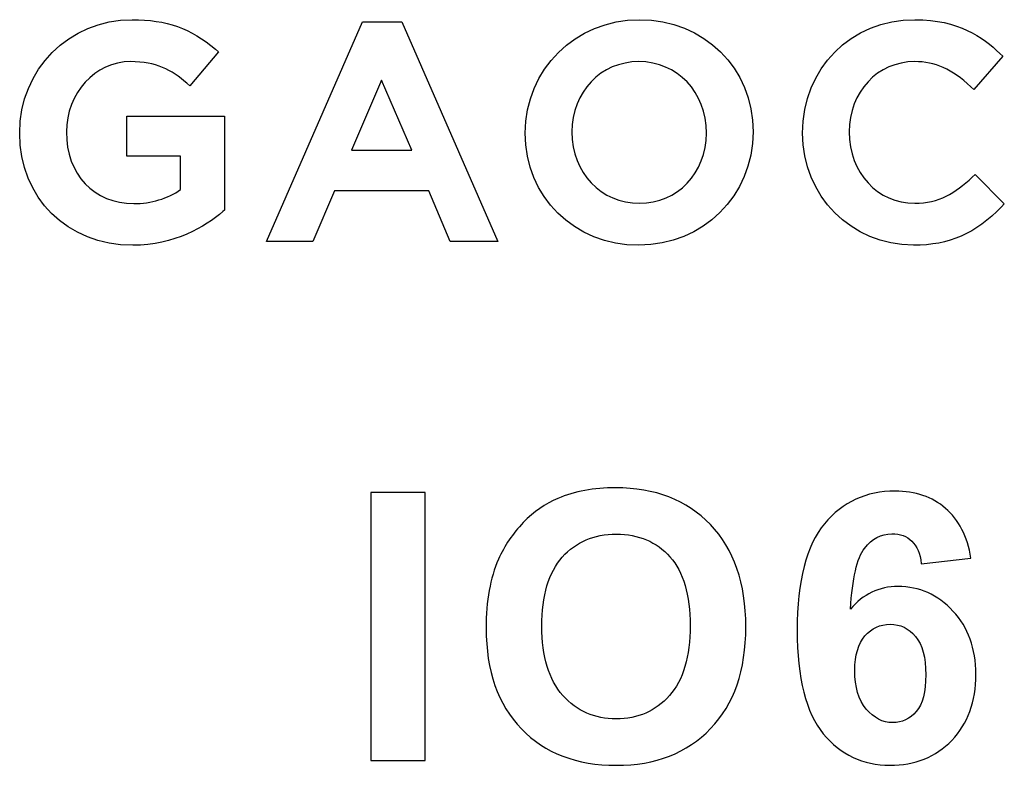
# Model space of a CAD drawing. Header units: millimetres. Extents: x -64 to 68, y -62 to 67.
# Tile 21 of 31: x 40 to 48, y -11 to -5. Entities that reach past the tile are written whole.
import ezdxf

# ---------------------------------------------------------------- set-up
doc = ezdxf.new("R2010")
doc.units = ezdxf.units.MM
doc.header["$MEASUREMENT"] = 0
doc.layers.add('layer 1', color=7, linetype='Continuous')

msp = doc.modelspace()

# ---------------------------------------------------------------- linework, layer by layer
at = {"layer": 'layer 1', "color": 9}
for points, knots in [([(40.6465, -6.2628), (40.6465, -6.2628), (41.074, -6.2628), (41.074, -6.2628), (41.074, -6.2628), (41.074, -6.2628), (41.074, -6.5279), (41.074, -6.5279), (41.074, -6.5279), (40.9727, -6.5987), (40.838, -6.639), (40.702, -6.639), (40.702, -6.639), (40.3861, -6.639), (40.1651, -6.4065), (40.1651, -6.0688), (40.1651, -6.0688), (40.1651, -5.761), (40.3942, -5.5106), (40.6758, -5.5106), (40.6758, -5.5106), (40.8809, -5.5106), (40.999, -5.5763), (41.1233, -5.6822), (41.1233, -5.6822), (41.1233, -5.6822), (41.1475, -5.7027), (41.1475, -5.7027), (41.1475, -5.7027), (41.1475, -5.7027), (41.3744, -5.4321), (41.3744, -5.4321), (41.3744, -5.4321), (41.3744, -5.4321), (41.3505, -5.4119), (41.3505, -5.4119), (41.3505, -5.4119), (41.1541, -5.2454), (40.9619, -5.1775), (40.6878, -5.1775), (40.6878, -5.1775), (40.1865, -5.1775), (39.7939, -5.5712), (39.7939, -6.0783), (39.7939, -6.0783), (39.7939, -6.5949), (40.1718, -6.9696), (40.6925, -6.9696), (40.6925, -6.9696), (41.0267, -6.9696), (41.2674, -6.8242), (41.4104, -6.7019), (41.4104, -6.7019), (41.4104, -6.7019), (41.4214, -6.6923), (41.4214, -6.6923), (41.4214, -6.6923), (41.4214, -6.6923), (41.4214, -5.9441), (41.4214, -5.9441), (41.4214, -5.9441), (41.4214, -5.9441), (40.6465, -5.9441), (40.6465, -5.9441), (40.6465, -5.9441), (40.6465, -5.9441), (40.6465, -6.2628), (40.6465, -6.2628)], [0, 0, 0, 0, 0.055556, 0.055556, 0.055556, 0.055556, 0.111111, 0.111111, 0.111111, 0.111111, 0.166667, 0.166667, 0.166667, 0.166667, 0.222222, 0.222222, 0.222222, 0.222222, 0.277778, 0.277778, 0.277778, 0.277778, 0.333333, 0.333333, 0.333333, 0.333333, 0.388889, 0.388889, 0.388889, 0.388889, 0.444444, 0.444444, 0.444444, 0.444444, 0.5, 0.5, 0.5, 0.5, 0.555556, 0.555556, 0.555556, 0.555556, 0.611111, 0.611111, 0.611111, 0.611111, 0.666667, 0.666667, 0.666667, 0.666667, 0.722222, 0.722222, 0.722222, 0.722222, 0.777778, 0.777778, 0.777778, 0.777778, 0.833333, 0.833333, 0.833333, 0.833333, 0.888889, 0.888889, 0.888889, 0.888889, 1, 1, 1, 1]), ([(42.5192, -5.1941), (42.5192, -5.1941), (41.7561, -6.941), (41.7561, -6.941), (41.7561, -6.941), (41.7561, -6.941), (42.1261, -6.941), (42.1261, -6.941), (42.1261, -6.941), (42.1261, -6.941), (42.2983, -6.5374), (42.2983, -6.5374), (42.2983, -6.5374), (42.2983, -6.5374), (43.0466, -6.5374), (43.0466, -6.5374), (43.0466, -6.5374), (43.0466, -6.5374), (43.2162, -6.941), (43.2162, -6.941), (43.2162, -6.941), (43.2162, -6.941), (43.5958, -6.941), (43.5958, -6.941), (43.5958, -6.941), (43.5958, -6.941), (42.8326, -5.1941), (42.8326, -5.1941), (42.8326, -5.1941), (42.8326, -5.1941), (42.5192, -5.1941), (42.5192, -5.1941)], [0, 0, 0, 0, 0.111111, 0.111111, 0.111111, 0.111111, 0.222222, 0.222222, 0.222222, 0.222222, 0.333333, 0.333333, 0.333333, 0.333333, 0.444444, 0.444444, 0.444444, 0.444444, 0.555556, 0.555556, 0.555556, 0.555556, 0.666667, 0.666667, 0.666667, 0.666667, 0.777778, 0.777778, 0.777778, 0.777778, 1, 1, 1, 1]), ([(44.7229, -5.1775), (44.2136, -5.1775), (43.8148, -5.5712), (43.8148, -6.0783), (43.8148, -6.0783), (43.8148, -6.5865), (44.2029, -6.9696), (44.7182, -6.9696), (44.7182, -6.9696), (45.2272, -6.9696), (45.626, -6.576), (45.626, -6.0688), (45.626, -6.0688), (45.626, -5.5608), (45.2377, -5.1775), (44.7229, -5.1775)], [0, 0, 0, 0, 0.2, 0.2, 0.2, 0.2, 0.4, 0.4, 0.4, 0.4, 0.6, 0.6, 0.6, 0.6, 1, 1, 1, 1]), ([(47.37, -6.4279), (47.232, -6.5567), (47.1071, -6.6366), (46.9116, -6.6366), (46.9116, -6.6366), (46.6153, -6.6366), (46.3917, -6.3947), (46.3917, -6.0688), (46.3917, -6.0688), (46.3917, -5.7506), (46.6153, -5.5106), (46.9116, -5.5106), (46.9116, -5.5106), (47.0721, -5.5106), (47.2096, -5.572), (47.3579, -5.7098), (47.3579, -5.7098), (47.3579, -5.7098), (47.3822, -5.7322), (47.3822, -5.7322), (47.3822, -5.7322), (47.3822, -5.7322), (47.612, -5.4674), (47.612, -5.4674), (47.612, -5.4674), (47.612, -5.4674), (47.5901, -5.4466), (47.5901, -5.4466), (47.5901, -5.4466), (47.4509, -5.3135), (47.2616, -5.1775), (46.9139, -5.1775), (46.9139, -5.1775), (46.4045, -5.1775), (46.0202, -5.5628), (46.0202, -6.0783), (46.0202, -6.0783), (46.0202, -6.5784), (46.4077, -6.9696), (46.9021, -6.9696), (46.9021, -6.9696), (47.1874, -6.9696), (47.397, -6.8783), (47.6031, -6.6639), (47.6031, -6.6639), (47.6031, -6.6639), (47.6244, -6.6416), (47.6244, -6.6416), (47.6244, -6.6416), (47.6244, -6.6416), (47.3924, -6.4069), (47.3924, -6.4069), (47.3924, -6.4069), (47.3924, -6.4069), (47.37, -6.4279), (47.37, -6.4279)], [0, 0, 0, 0, 0.066667, 0.066667, 0.066667, 0.066667, 0.133333, 0.133333, 0.133333, 0.133333, 0.2, 0.2, 0.2, 0.2, 0.266667, 0.266667, 0.266667, 0.266667, 0.333333, 0.333333, 0.333333, 0.333333, 0.4, 0.4, 0.4, 0.4, 0.466667, 0.466667, 0.466667, 0.466667, 0.533333, 0.533333, 0.533333, 0.533333, 0.6, 0.6, 0.6, 0.6, 0.666667, 0.666667, 0.666667, 0.666667, 0.733333, 0.733333, 0.733333, 0.733333, 0.8, 0.8, 0.8, 0.8, 0.866667, 0.866667, 0.866667, 0.866667, 1, 1, 1, 1]), ([(44.7182, -5.5106), (44.7182, -5.5106), (44.7182, -5.5106), (44.7182, -5.5106), (44.7182, -5.5106), (45.024, -5.5106), (45.2549, -5.7527), (45.2549, -6.0783), (45.2549, -6.0783), (45.2549, -6.3966), (45.0261, -6.6366), (44.7229, -6.6366), (44.7229, -6.6366), (44.4168, -6.6366), (44.186, -6.3947), (44.186, -6.0688), (44.186, -6.0688), (44.186, -5.7506), (44.4146, -5.5106), (44.7182, -5.5106)], [0, 0, 0, 0, 0.166667, 0.166667, 0.166667, 0.166667, 0.333333, 0.333333, 0.333333, 0.333333, 0.5, 0.5, 0.5, 0.5, 0.666667, 0.666667, 0.666667, 0.666667, 1, 1, 1, 1]), ([(42.9122, -6.214), (42.9122, -6.214), (42.9122, -6.214), (42.9122, -6.214), (42.9122, -6.214), (42.9122, -6.214), (42.4325, -6.214), (42.4325, -6.214), (42.4325, -6.214), (42.4325, -6.214), (42.6711, -5.6567), (42.6711, -5.6567), (42.6711, -5.6567), (42.6711, -5.6567), (42.9122, -6.214), (42.9122, -6.214)], [0, 0, 0, 0, 0.2, 0.2, 0.2, 0.2, 0.4, 0.4, 0.4, 0.4, 0.6, 0.6, 0.6, 0.6, 1, 1, 1, 1]), ([(43.5033, -10.0126), (43.5033, -9.7957), (43.536, -9.6134), (43.6009, -9.4657), (43.6009, -9.4657), (43.6489, -9.3573), (43.7153, -9.2597), (43.799, -9.1735), (43.799, -9.1735), (43.8828, -9.0873), (43.9744, -9.0234), (44.074, -8.9813), (44.074, -8.9813), (44.2067, -8.9253), (44.3598, -8.8971), (44.5332, -8.8971), (44.5332, -8.8971), (44.8472, -8.8971), (45.0979, -8.9947), (45.2866, -9.1893), (45.2866, -9.1893), (45.4749, -9.3845), (45.569, -9.6555), (45.569, -10.0027), (45.569, -10.0027), (45.569, -10.347), (45.4754, -10.6165), (45.2886, -10.8107), (45.2886, -10.8107), (45.1019, -11.0053), (44.8517, -11.1024), (44.5391, -11.1024), (44.5391, -11.1024), (44.2226, -11.1024), (43.9704, -11.0058), (43.7837, -10.8122), (43.7837, -10.8122), (43.5969, -10.619), (43.5033, -10.3525), (43.5033, -10.0126)], [0, 0, 0, 0, 0.090909, 0.090909, 0.090909, 0.090909, 0.181818, 0.181818, 0.181818, 0.181818, 0.272727, 0.272727, 0.272727, 0.272727, 0.363636, 0.363636, 0.363636, 0.363636, 0.454545, 0.454545, 0.454545, 0.454545, 0.545455, 0.545455, 0.545455, 0.545455, 0.636364, 0.636364, 0.636364, 0.636364, 0.727273, 0.727273, 0.727273, 0.727273, 0.818182, 0.818182, 0.818182, 0.818182, 1, 1, 1, 1]), ([(47.3595, -9.4568), (47.3595, -9.4568), (46.9642, -9.5004), (46.9642, -9.5004), (46.9642, -9.5004), (46.9548, -9.4192), (46.9295, -9.3592), (46.8889, -9.3206), (46.8889, -9.3206), (46.8483, -9.282), (46.7958, -9.2626), (46.7309, -9.2626), (46.7309, -9.2626), (46.6447, -9.2626), (46.5719, -9.3013), (46.5124, -9.3786), (46.5124, -9.3786), (46.453, -9.4558), (46.4158, -9.6168), (46.4005, -9.8615), (46.4005, -9.8615), (46.502, -9.7417), (46.6278, -9.6817), (46.7789, -9.6817), (46.7789, -9.6817), (46.9488, -9.6817), (47.095, -9.7466), (47.2163, -9.8764), (47.2163, -9.8764), (47.3377, -10.0067), (47.3981, -10.1741), (47.3981, -10.3797), (47.3981, -10.3797), (47.3981, -10.5977), (47.3342, -10.773), (47.2064, -10.9048), (47.2064, -10.9048), (47.0786, -11.0366), (46.9147, -11.1024), (46.7145, -11.1024), (46.7145, -11.1024), (46.5, -11.1024), (46.3232, -11.0187), (46.185, -10.8513), (46.185, -10.8513), (46.0468, -10.6839), (45.9774, -10.4099), (45.9774, -10.0285), (45.9774, -10.0285), (45.9774, -9.6376), (46.0498, -9.3558), (46.1939, -9.1829), (46.1939, -9.1829), (46.3381, -9.01), (46.5253, -8.9238), (46.7557, -8.9238), (46.7557, -8.9238), (46.9171, -8.9238), (47.0509, -8.9694), (47.1569, -9.0605), (47.1569, -9.0605), (47.2629, -9.1512), (47.3303, -9.2835), (47.3595, -9.4568)], [0, 0, 0, 0, 0.058824, 0.058824, 0.058824, 0.058824, 0.117647, 0.117647, 0.117647, 0.117647, 0.176471, 0.176471, 0.176471, 0.176471, 0.235294, 0.235294, 0.235294, 0.235294, 0.294118, 0.294118, 0.294118, 0.294118, 0.352941, 0.352941, 0.352941, 0.352941, 0.411765, 0.411765, 0.411765, 0.411765, 0.470588, 0.470588, 0.470588, 0.470588, 0.529412, 0.529412, 0.529412, 0.529412, 0.588235, 0.588235, 0.588235, 0.588235, 0.647059, 0.647059, 0.647059, 0.647059, 0.705882, 0.705882, 0.705882, 0.705882, 0.764706, 0.764706, 0.764706, 0.764706, 0.823529, 0.823529, 0.823529, 0.823529, 0.882353, 0.882353, 0.882353, 0.882353, 1, 1, 1, 1]), ([(42.5866, -11.0638), (42.5866, -11.0638), (42.5866, -8.9357), (42.5866, -8.9357), (42.5866, -8.9357), (42.5866, -8.9357), (43.0176, -8.9357), (43.0176, -8.9357), (43.0176, -8.9357), (43.0176, -8.9357), (43.0176, -11.0638), (43.0176, -11.0638), (43.0176, -11.0638), (43.0176, -11.0638), (42.5866, -11.0638), (42.5866, -11.0638)], [0, 0, 0, 0, 0.2, 0.2, 0.2, 0.2, 0.4, 0.4, 0.4, 0.4, 0.6, 0.6, 0.6, 0.6, 1, 1, 1, 1]), ([(43.9462, -9.9983), (43.9462, -10.2395), (44.0021, -10.4223), (44.1136, -10.5471), (44.1136, -10.5471), (44.2251, -10.6715), (44.3667, -10.7339), (44.5381, -10.7339), (44.5381, -10.7339), (44.71, -10.7339), (44.8507, -10.672), (44.9612, -10.5486), (44.9612, -10.5486), (45.0711, -10.4248), (45.1261, -10.2395), (45.1261, -9.9923), (45.1261, -9.9923), (45.1261, -9.7481), (45.0726, -9.5658), (44.9651, -9.4459), (44.9651, -9.4459), (44.8581, -9.3256), (44.716, -9.2656), (44.5381, -9.2656), (44.5381, -9.2656), (44.3608, -9.2656), (44.2176, -9.3265), (44.1091, -9.4479), (44.1091, -9.4479), (44.0007, -9.5698), (43.9462, -9.7531), (43.9462, -9.9983)], [0, 0, 0, 0, 0.111111, 0.111111, 0.111111, 0.111111, 0.222222, 0.222222, 0.222222, 0.222222, 0.333333, 0.333333, 0.333333, 0.333333, 0.444444, 0.444444, 0.444444, 0.444444, 0.555556, 0.555556, 0.555556, 0.555556, 0.666667, 0.666667, 0.666667, 0.666667, 0.777778, 0.777778, 0.777778, 0.777778, 1, 1, 1, 1]), ([(46.4352, -10.3475), (46.4352, -10.4803), (46.4659, -10.5828), (46.5268, -10.6551), (46.5268, -10.6551), (46.5877, -10.7274), (46.6571, -10.7636), (46.7358, -10.7636), (46.7358, -10.7636), (46.8111, -10.7636), (46.874, -10.7339), (46.9246, -10.6749), (46.9246, -10.6749), (46.9746, -10.6155), (46.9999, -10.5184), (46.9999, -10.3837), (46.9999, -10.3837), (46.9999, -10.245), (46.9726, -10.1434), (46.9186, -10.0785), (46.9186, -10.0785), (46.8641, -10.0141), (46.7968, -9.9819), (46.7155, -9.9819), (46.7155, -9.9819), (46.6368, -9.9819), (46.5709, -10.0126), (46.5164, -10.0746), (46.5164, -10.0746), (46.4624, -10.136), (46.4352, -10.2271), (46.4352, -10.3475)], [0, 0, 0, 0, 0.111111, 0.111111, 0.111111, 0.111111, 0.222222, 0.222222, 0.222222, 0.222222, 0.333333, 0.333333, 0.333333, 0.333333, 0.444444, 0.444444, 0.444444, 0.444444, 0.555556, 0.555556, 0.555556, 0.555556, 0.666667, 0.666667, 0.666667, 0.666667, 0.777778, 0.777778, 0.777778, 0.777778, 1, 1, 1, 1])]:
    msp.add_open_spline(points, degree=3, knots=knots, dxfattribs=at)

doc.saveas('drawing.dxf')
